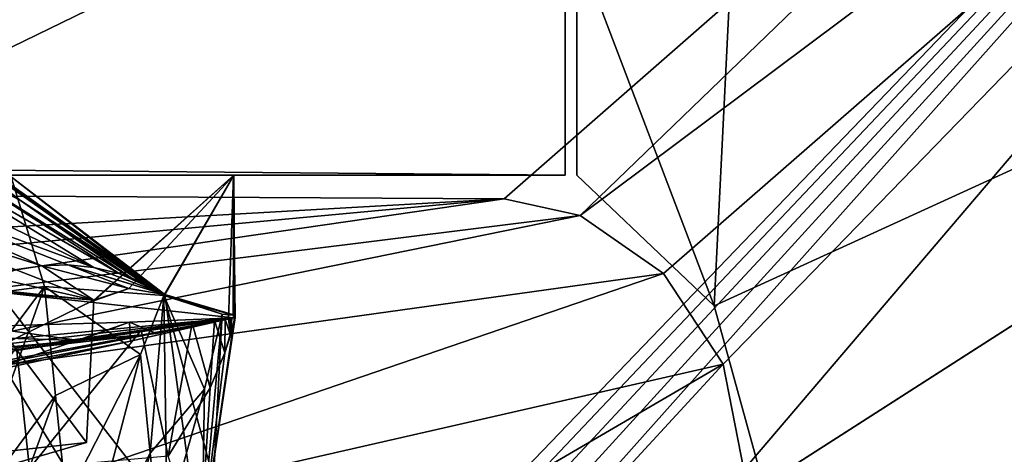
# Model space of a CAD drawing. Header units: metres. Extents: x -1204 to 0, y -809 to 0.
# Tile 128 of 130: x -84 to -42, y -64 to -46. Entities that reach past the tile are written whole.
import ezdxf

# ---------------------------------------------------------------- set-up
doc = ezdxf.new("R2010")
doc.units = ezdxf.units.M

msp = doc.modelspace()

# ---------------------------------------------------------------- linework, layer by layer
at = {"layer": 'top'}
for points in [[(-61.019341, -42.277069, 163.059708), (-61.019341, -52.277039, 163.059708), (-1143.019287, -42.277069, 163.059708)], [(-1143.019287, -42.277069, 163.059708), (-61.019341, -52.277039, 163.059708), (-1143.019287, -52.277039, 163.059708)], [(-1143.019287, -42.277069, 2063.059814), (-1143.019287, -52.277039, 2063.059814), (-61.019341, -42.277069, 2063.059814)], [(-1143.019287, -52.277039, 2063.059814), (-61.019341, -52.277039, 2063.059814), (-61.019341, -42.277069, 2063.059814)], [(-61.019341, -52.277039, 2063.059814), (-61.019341, -52.277039, 163.059708), (-61.019341, -42.277069, 2063.059814)], [(-61.019341, -52.277039, 163.059708), (-61.019341, -42.277069, 163.059708), (-61.019341, -42.277069, 2063.059814)], [(-93.985672, -46.135025, 762.625671), (-78.178719, -57.37738, 762.292114), (-94.495895, -45.780857, 940.544189)], [(-94.495895, -45.780857, 940.544189), (-78.178719, -57.37738, 762.292114), (-78.178719, -57.37738, 1010.350647)], [(-78.178719, -57.37738, 1010.350647), (-94.346695, -45.880821, 1053.425415), (-94.495895, -45.780857, 940.544189)], [(-84.759644, -52.335125, 1247.023193), (-94.346695, -45.880821, 1053.425415), (-78.178719, -57.37738, 1010.350647)], [(-92.554993, -88.741875, 761.512451), (-82.53112, -78.793983, 761.745605), (-93.985672, -46.135025, 762.625671)], [(-93.985672, -46.135025, 762.625671), (-82.53112, -78.793983, 761.745605), (-76.652695, -68.443481, 762)], [(-78.178719, -57.37738, 762.292114), (-93.985672, -46.135025, 762.625671), (-76.652695, -68.443481, 762)], [(-85.276665, -84.116219, 1277.919067), (-78.006813, -72.070419, 1278.213623), (-93.669357, -46.414337, 1278.922974)], [(-93.669357, -46.414337, 1278.922974), (-78.006813, -72.070419, 1278.213623), (-78.218864, -57.425652, 1278.595703)], [(-78.218864, -57.425652, 1278.595703), (-78.217918, -57.424534, 1433.302979), (-93.669357, -46.414337, 1278.922974)], [(-78.217918, -57.424534, 1433.302979), (-91.136795, -48.153843, 1453.190796), (-93.669357, -46.414337, 1278.922974)], [(-91.2136, -50.085922, 1829.632324), (-81.215988, -56.232765, 2025.059204), (-98.594261, -47.751736, 1829.632202)], [(-98.594261, -47.751736, 1829.632202), (-81.215988, -56.232765, 2025.059204), (-94.965324, -51.150623, 1927.345703)], [(-78.217918, -57.424534, 1433.302979), (-78.216393, -57.422707, 1510.637573), (-91.136795, -48.153843, 1453.190796)], [(-78.216393, -57.422707, 1510.637573), (-78.215408, -57.421501, 1549.247314), (-91.136795, -48.153843, 1453.190796)], [(-91.136795, -48.153843, 1453.190796), (-78.215408, -57.421501, 1549.247314), (-88.34642, -50.279877, 1634.200928)], [(-87.710281, -51.610596, 1829.632446), (-80.136925, -56.489822, 2025.059326), (-91.2136, -50.085922, 1829.632324)], [(-80.136925, -56.489822, 2025.059326), (-81.215988, -56.232765, 2025.059204), (-91.2136, -50.085922, 1829.632324)], [(-78.215408, -57.421501, 1549.247314), (-78.214973, -57.420971, 1568.390869), (-88.34642, -50.279877, 1634.200928)], [(-88.34642, -50.279877, 1634.200928), (-78.214973, -57.420971, 1568.390869), (-78.212738, -57.418293, 1589.528198)], [(-88.34642, -50.279877, 1634.200928), (-78.212738, -57.418293, 1589.528198), (-84.360336, -53.349972, 1829.632446)], [(-87.710281, -51.610596, 1829.632446), (-88.34642, -50.279877, 1634.200928), (-84.360336, -53.349972, 1829.632446)], [(-84.542458, -56.326405, 2025.059082), (-99.593521, -51.053921, 1927.345825), (-83.447311, -56.149998, 2025.059082)], [(-83.447311, -56.149998, 2025.059082), (-99.593521, -51.053921, 1927.345825), (-94.965324, -51.150623, 1927.345703)], [(-81.215988, -56.232765, 2025.059204), (-82.328918, -56.117882, 2025.059204), (-94.965324, -51.150623, 1927.345703)], [(-94.965324, -51.150623, 1927.345703), (-82.328918, -56.117882, 2025.059204), (-83.447311, -56.149998, 2025.059082)], [(-80.136925, -56.489822, 2025.059326), (-87.710281, -51.610596, 1829.632446), (-79.618309, -56.668224, 2025.059326)], [(-79.618309, -56.668224, 2025.059326), (-87.710281, -51.610596, 1829.632446), (-84.360336, -53.349972, 1829.632446)], [(-1143.019287, -52.277039, 2063.059814), (-592.221802, -52.277039, 2035.05957), (-61.019341, -52.277039, 2063.059814)], [(-61.019341, -52.277039, 163.059708), (-606.323853, -52.2771, 178.815674), (-1143.019287, -52.277039, 163.059708)], [(-579.647461, -52.277081, 180.079239), (-606.323853, -52.2771, 178.815674), (-61.019341, -52.277039, 163.059708)], [(-592.221802, -52.277039, 2035.05957), (-530.419067, -52.277027, 2033.819946), (-61.019341, -52.277039, 2063.059814)], [(-553.259033, -52.277065, 183.603622), (-579.647461, -52.277081, 180.079239), (-61.019341, -52.277039, 163.059708)], [(-527.484924, -52.277077, 189.304047), (-553.259033, -52.277065, 183.603622), (-61.019341, -52.277039, 163.059708)], [(-61.019341, -52.277039, 2063.059814), (-530.419067, -52.277027, 2033.819946), (-210.875702, -52.277069, 2039.214233)], [(-256.563019, -52.277069, 206.237686), (-527.484924, -52.277077, 189.304047), (-61.019341, -52.277039, 163.059708)], [(-61.019341, -52.277039, 163.059708), (-222.15715, -52.277069, 203.440186), (-256.563019, -52.277069, 206.237686)], [(-187.65834, -52.277069, 202.238358), (-222.15715, -52.277069, 203.440186), (-61.019341, -52.277039, 163.059708)], [(-210.875702, -52.277069, 2039.214233), (-143.068665, -52.277069, 2044.445557), (-61.019341, -52.277039, 2063.059814)], [(-131.164246, -52.277069, 204.764084), (-187.65834, -52.277069, 202.238358), (-61.019341, -52.277039, 163.059708)], [(-143.068665, -52.277069, 2044.445557), (-75.219818, -52.277069, 2045.059814), (-61.019341, -52.277039, 2063.059814)], [(-111.733101, -72.539726, 2041.728271), (-81.222069, -57.633026, 2044.11438), (-143.068665, -52.277069, 2044.445557)], [(-143.068665, -52.277069, 2044.445557), (-81.222069, -57.633026, 2044.11438), (-75.219818, -52.277069, 2045.059814)], [(-61.019341, -52.277039, 163.059708), (-75.228119, -52.277069, 213.077438), (-131.164246, -52.277069, 204.764084)], [(-75.228119, -52.277069, 213.077438), (-75.228119, -58.379692, 213.077438), (-131.164246, -52.277069, 204.764084)], [(-75.228119, -58.379692, 213.077438), (-103.681511, -61.071793, 208.113754), (-131.164246, -52.277069, 204.764084)], [(-81.222069, -57.633026, 2044.11438), (-81.192039, -57.635208, 2044.245605), (-75.219818, -52.277069, 2045.059814)], [(-75.219818, -52.277069, 2045.059814), (-81.192039, -57.635208, 2044.245605), (-79.710045, -57.132011, 2044.305176)], [(-79.710045, -57.132011, 2044.305176), (-78.180908, -57.387405, 2044.227783), (-75.219818, -52.277069, 2045.059814)], [(-75.219818, -52.277069, 2045.059814), (-78.180908, -57.387405, 2044.227783), (-78.17717, -57.389111, 2044.227417)], [(-75.246094, -58.266552, 2044.004028), (-75.219818, -52.277069, 2045.059814), (-78.17717, -57.389111, 2044.227417)], [(-75.228119, -52.277557, 661.559875), (-75.442535, -58.420784, 750.669678), (-75.226776, -58.379799, 664.875671)], [(-75.228119, -52.277557, 661.559875), (-75.16246, -58.375496, 751.349731), (-75.442535, -58.420784, 750.669678)], [(-75.219818, -52.277069, 2045.059814), (-75.246094, -58.266552, 2044.004028), (-75.169556, -58.268253, 762.261169)], [(-75.219818, -52.277069, 2045.059814), (-75.228119, -52.277557, 661.559875), (-61.019341, -52.277039, 2063.059814)], [(-61.019341, -52.277039, 2063.059814), (-75.228119, -52.277557, 661.559875), (-61.019341, -52.277039, 163.059708)], [(-75.228119, -52.277557, 661.559875), (-75.228119, -52.277069, 213.077438), (-61.019341, -52.277039, 163.059708)], [(-75.219818, -52.277069, 2045.059814), (-75.169556, -58.268253, 762.261169), (-75.228119, -52.277557, 661.559875)], [(-75.228119, -52.277557, 661.559875), (-75.228119, -58.379692, 420.13031), (-75.228119, -52.277069, 213.077438)], [(-75.228119, -58.379692, 420.13031), (-75.228119, -58.379692, 315.815704), (-75.228119, -52.277069, 213.077438)], [(-75.228119, -52.277069, 213.077438), (-75.228119, -58.379692, 315.815704), (-75.228119, -58.379692, 213.077438)], [(-75.228119, -58.379692, 661.559875), (-75.228119, -52.277557, 661.559875), (-75.226776, -58.379799, 664.875671)], [(-75.169556, -58.268253, 762.261169), (-75.16246, -58.375496, 751.349731), (-75.228119, -52.277557, 661.559875)], [(-75.228119, -58.379692, 661.559875), (-75.228119, -58.379692, 628.759521), (-75.228119, -52.277557, 661.559875)], [(-75.228119, -58.379692, 628.759521), (-75.228119, -58.379692, 524.444946), (-75.228119, -52.277557, 661.559875)], [(-75.228119, -52.277557, 661.559875), (-75.228119, -58.379692, 524.444946), (-75.228119, -58.379692, 420.13031)], [(-87.951897, -57.635136, 1246.151611), (-84.759644, -52.335125, 1247.023193), (-83.322838, -57.046894, 1250.608887)], [(-78.218758, -57.425575, 1258.327881), (-84.759644, -52.335125, 1247.023193), (-78.178719, -57.37738, 1010.350647)], [(-84.759644, -52.335125, 1247.023193), (-78.218758, -57.425575, 1258.327881), (-83.322838, -57.046894, 1250.608887)], [(-78.212738, -57.418293, 1589.528198), (-78.18158, -57.381042, 1935.807861), (-84.360336, -53.349972, 1829.632446)], [(-84.360336, -53.349972, 1829.632446), (-78.18158, -57.381042, 1935.807861), (-79.1175, -56.87727, 2025.059326)], [(-79.618309, -56.668224, 2025.059326), (-84.360336, -53.349972, 1829.632446), (-79.1175, -56.87727, 2025.059326)], [(-82.328918, -56.117882, 2025.059204), (-79.710045, -57.132011, 2044.305176), (-83.447311, -56.149998, 2025.059082)], [(-78.180908, -57.387405, 2044.227783), (-82.328918, -56.117882, 2025.059204), (-78.17717, -57.389111, 2044.227417)], [(-82.328918, -56.117882, 2025.059204), (-81.215988, -56.232765, 2025.059204), (-78.17717, -57.389111, 2044.227417)], [(-78.180908, -57.387405, 2044.227783), (-79.710045, -57.132011, 2044.305176), (-82.328918, -56.117882, 2025.059204)], [(-85.587784, -56.637264, 2025.059082), (-84.542458, -56.326405, 2025.059082), (-81.222069, -57.633026, 2044.11438)], [(-81.222069, -57.633026, 2044.11438), (-84.542458, -56.326405, 2025.059082), (-83.447311, -56.149998, 2025.059082)], [(-83.447311, -56.149998, 2025.059082), (-79.710045, -57.132011, 2044.305176), (-81.222069, -57.633026, 2044.11438)], [(-78.17717, -57.389111, 2044.227417), (-81.215988, -56.232765, 2025.059204), (-78.178795, -57.377563, 2033.196655)], [(-81.215988, -56.232765, 2025.059204), (-80.136925, -56.489822, 2025.059326), (-78.178795, -57.377563, 2033.196655)], [(-78.178795, -57.377563, 2033.196655), (-80.136925, -56.489822, 2025.059326), (-79.618309, -56.668224, 2025.059326)], [(-86.555603, -57.066879, 2025.059937), (-85.587784, -56.637264, 2025.059082), (-81.222069, -57.633026, 2044.11438)], [(-78.178795, -57.377563, 2033.196655), (-79.618309, -56.668224, 2025.059326), (-79.1175, -56.87727, 2025.059326)], [(-78.18158, -57.381042, 1935.807861), (-78.178955, -57.377792, 2022.353882), (-79.1175, -56.87727, 2025.059326)], [(-79.1175, -56.87727, 2025.059326), (-78.178955, -57.377792, 2022.353882), (-78.178909, -57.377735, 2025.059326)], [(-78.178909, -57.377735, 2025.059326), (-78.178909, -57.377735, 2025.145142), (-79.1175, -56.87727, 2025.059326)], [(-78.178909, -57.377735, 2025.145142), (-78.178909, -57.377731, 2025.316406), (-79.1175, -56.87727, 2025.059326)], [(-79.1175, -56.87727, 2025.059326), (-78.178909, -57.377731, 2025.316406), (-78.178902, -57.377724, 2025.659058)], [(-78.178902, -57.377724, 2025.659058), (-78.178894, -57.377708, 2026.344238), (-79.1175, -56.87727, 2025.059326)], [(-78.178894, -57.377708, 2026.344238), (-78.178871, -57.377678, 2027.714722), (-79.1175, -56.87727, 2025.059326)], [(-79.1175, -56.87727, 2025.059326), (-78.178871, -57.377678, 2027.714722), (-78.178795, -57.377563, 2033.196655)], [(-83.322838, -57.046894, 1250.608887), (-87.456749, -62.558933, 1249.045044), (-87.951897, -57.635136, 1246.151611)], [(-86.979866, -67.301018, 1252.228394), (-87.456749, -62.558933, 1249.045044), (-83.322838, -57.046894, 1250.608887)], [(-82.854408, -61.704945, 1253.486328), (-86.979866, -67.301018, 1252.228394), (-83.322838, -57.046894, 1250.608887)], [(-86.555603, -64.278046, 2025.059937), (-86.555603, -57.066879, 2025.059937), (-81.523582, -63.719326, 2043.042236)], [(-86.555603, -57.066879, 2025.059937), (-81.222069, -57.633026, 2044.11438), (-81.523582, -63.719326, 2043.042236)], [(-83.322838, -57.046894, 1250.608887), (-78.218758, -57.425575, 1258.327881), (-79.221069, -59.957474, 1257.703491)], [(-82.854408, -61.704945, 1253.486328), (-83.322838, -57.046894, 1250.608887), (-79.221069, -59.957474, 1257.703491)], [(-79.710045, -57.132011, 2044.305176), (-81.192039, -57.635208, 2044.245605), (-81.222069, -57.633026, 2044.11438)], [(-78.218758, -57.425575, 1258.327881), (-78.178719, -57.37738, 1010.350647), (-75.719025, -58.230202, 1267.624756)], [(-75.246094, -58.266552, 2044.004028), (-78.18158, -57.381042, 1935.807861), (-78.212738, -57.418293, 1589.528198)], [(-78.17717, -57.389111, 2044.227417), (-78.178955, -57.377792, 2022.353882), (-78.18158, -57.381042, 1935.807861)], [(-75.246094, -58.266552, 2044.004028), (-78.17717, -57.389111, 2044.227417), (-78.18158, -57.381042, 1935.807861)], [(-78.178909, -57.377735, 2025.059326), (-78.178955, -57.377792, 2022.353882), (-78.17717, -57.389111, 2044.227417)], [(-78.178902, -57.377724, 2025.659058), (-78.178909, -57.377731, 2025.316406), (-78.17717, -57.389111, 2044.227417)], [(-78.178909, -57.377731, 2025.316406), (-78.178909, -57.377735, 2025.145142), (-78.17717, -57.389111, 2044.227417)], [(-78.17717, -57.389111, 2044.227417), (-78.178909, -57.377735, 2025.145142), (-78.178909, -57.377735, 2025.059326)], [(-78.17717, -57.389111, 2044.227417), (-78.178894, -57.377708, 2026.344238), (-78.178902, -57.377724, 2025.659058)], [(-78.178871, -57.377678, 2027.714722), (-78.178894, -57.377708, 2026.344238), (-78.17717, -57.389111, 2044.227417)], [(-78.178795, -57.377563, 2033.196655), (-78.178871, -57.377678, 2027.714722), (-78.17717, -57.389111, 2044.227417)], [(-78.178719, -57.37738, 1010.350647), (-78.178719, -57.37738, 762.292114), (-75.719025, -58.230202, 1267.624756)], [(-75.719025, -58.230202, 1267.624756), (-78.178719, -57.37738, 762.292114), (-75.169556, -58.268253, 762.261169)], [(-75.169556, -58.268253, 762.261169), (-78.178719, -57.37738, 762.292114), (-76.652695, -68.443481, 762)], [(-111.733101, -72.539726, 2041.728271), (-81.523582, -63.719326, 2043.042236), (-81.222069, -57.633026, 2044.11438)], [(-78.218758, -57.425575, 1258.327881), (-78.795837, -64.185944, 1260.764771), (-79.221069, -59.957474, 1257.703491)], [(-78.795837, -64.185944, 1260.764771), (-78.218758, -57.425575, 1258.327881), (-76.470299, -61.44413, 1264.469604)], [(-78.217918, -57.424534, 1433.302979), (-78.218864, -57.425652, 1278.595703), (-75.719475, -58.230148, 1278.568115)], [(-78.006813, -72.070419, 1278.213623), (-76.087379, -65.27713, 1278.385498), (-78.218864, -57.425652, 1278.595703)], [(-78.218864, -57.425652, 1278.595703), (-76.087379, -65.27713, 1278.385498), (-75.719475, -58.230148, 1278.568115)], [(-78.218758, -57.425575, 1258.327881), (-75.719025, -58.230202, 1267.624756), (-76.470299, -61.44413, 1264.469604)], [(-78.216393, -57.422707, 1510.637573), (-78.217918, -57.424534, 1433.302979), (-75.719475, -58.230148, 1278.568115)], [(-75.719475, -58.230148, 1278.568115), (-78.215408, -57.421501, 1549.247314), (-78.216393, -57.422707, 1510.637573)], [(-78.214973, -57.420971, 1568.390869), (-78.215408, -57.421501, 1549.247314), (-75.719475, -58.230148, 1278.568115)], [(-78.212738, -57.418293, 1589.528198), (-78.214973, -57.420971, 1568.390869), (-75.719475, -58.230148, 1278.568115)], [(-75.719475, -58.230148, 1278.568115), (-75.246094, -58.266552, 2044.004028), (-78.212738, -57.418293, 1589.528198)], [(-76.087379, -65.27713, 1278.385498), (-76.572632, -67.605492, 1267.624756), (-75.719025, -58.230202, 1267.624756)], [(-75.719025, -58.230202, 1267.624756), (-76.572632, -67.605492, 1267.624756), (-76.470299, -61.44413, 1264.469604)], [(-75.719475, -58.230148, 1278.568115), (-76.087379, -65.27713, 1278.385498), (-75.719025, -58.230202, 1267.624756)], [(-75.719025, -58.230202, 1267.624756), (-75.169556, -58.268253, 762.261169), (-75.719475, -58.230148, 1278.568115)], [(-75.169556, -58.268253, 762.261169), (-75.246094, -58.266552, 2044.004028), (-75.719475, -58.230148, 1278.568115)], [(-115.289513, -66.238342, 664.6698), (-79.637787, -59.388416, 580.925659), (-75.228119, -58.379692, 628.759521)], [(-75.228119, -58.379692, 628.759521), (-75.228119, -58.379692, 661.559875), (-115.289513, -66.238342, 664.6698)], [(-75.228119, -58.379692, 661.559875), (-75.226776, -58.379799, 664.875671), (-115.289513, -66.238342, 664.6698)], [(-115.289513, -66.238342, 664.6698), (-75.226776, -58.379799, 664.875671), (-115.143257, -65.856537, 674.172241)], [(-75.226776, -58.379799, 664.875671), (-95.048058, -62.272488, 683.751221), (-115.143257, -65.856537, 674.172241)], [(-75.228119, -58.379692, 213.077438), (-75.228119, -58.379692, 315.815704), (-103.681511, -61.071793, 208.113754)], [(-75.228119, -58.379692, 315.815704), (-92.856056, -60.406384, 312.008362), (-103.681511, -61.071793, 208.113754)], [(-94.79509, -61.329617, 722.405762), (-95.048058, -62.272488, 683.751221), (-75.226776, -58.379799, 664.875671)], [(-75.226776, -58.379799, 664.875671), (-84.529381, -59.668465, 736.489136), (-94.79509, -61.329617, 722.405762)], [(-75.228119, -58.379692, 315.815704), (-75.228119, -58.379692, 420.13031), (-92.856056, -60.406384, 312.008362)], [(-75.228119, -58.379692, 420.13031), (-84.425903, -59.733139, 416.999786), (-92.856056, -60.406384, 312.008362)], [(-86.111771, -58.756042, 532.306885), (-79.687019, -58.568134, 580.488037), (-85.958694, -60.740765, 533.304199)], [(-79.687019, -58.568134, 580.488037), (-86.111771, -58.756042, 532.306885), (-81.862488, -59.355991, 520.878906)], [(-79.687019, -58.568134, 580.488037), (-79.637787, -59.388416, 580.925659), (-85.958694, -60.740765, 533.304199)], [(-79.190361, -58.907436, 743.487976), (-84.529381, -59.668465, 736.489136), (-75.226776, -58.379799, 664.875671)], [(-75.228119, -58.379692, 420.13031), (-75.228119, -58.379692, 524.444946), (-84.425903, -59.733139, 416.999786)], [(-75.228119, -58.379692, 524.444946), (-78.532654, -59.057274, 522.663513), (-84.425903, -59.733139, 416.999786)], [(-78.532654, -59.057274, 522.663513), (-79.687019, -58.568134, 580.488037), (-81.862488, -59.355991, 520.878906)], [(-79.687019, -58.568134, 580.488037), (-75.228119, -58.379692, 628.759521), (-79.637787, -59.388416, 580.925659)], [(-75.228119, -58.379692, 628.759521), (-79.687019, -58.568134, 580.488037), (-75.228119, -58.379692, 524.444946)], [(-79.687019, -58.568134, 580.488037), (-78.532654, -59.057274, 522.663513), (-75.228119, -58.379692, 524.444946)], [(-77.004929, -58.616394, 747.321045), (-79.190361, -58.907436, 743.487976), (-75.226776, -58.379799, 664.875671)], [(-78.03624, -64.313492, 747.015625), (-79.190361, -58.907436, 743.487976), (-77.004929, -58.616394, 747.321045)], [(-78.03624, -64.313492, 747.015625), (-77.004929, -58.616394, 747.321045), (-76.224754, -61.377674, 749.133789)], [(-75.226776, -58.379799, 664.875671), (-76.041763, -58.494289, 749.308044), (-77.004929, -58.616394, 747.321045)], [(-76.224754, -61.377674, 749.133789), (-77.004929, -58.616394, 747.321045), (-76.041763, -58.494289, 749.308044)], [(-76.671654, -68.496857, 751.349731), (-75.16246, -58.375496, 751.349731), (-76.652695, -68.443481, 762)], [(-75.16246, -58.375496, 751.349731), (-76.671654, -68.496857, 751.349731), (-75.594872, -59.879745, 750.228088)], [(-76.652695, -68.443481, 762), (-75.16246, -58.375496, 751.349731), (-75.169556, -58.268253, 762.261169)], [(-76.224754, -61.377674, 749.133789), (-76.041763, -58.494289, 749.308044), (-75.594872, -59.879745, 750.228088)], [(-75.593147, -58.43906, 750.317261), (-76.041763, -58.494289, 749.308044), (-75.226776, -58.379799, 664.875671)], [(-76.041763, -58.494289, 749.308044), (-75.593147, -58.43906, 750.317261), (-75.594872, -59.879745, 750.228088)], [(-75.354515, -59.12962, 750.783203), (-75.16246, -58.375496, 751.349731), (-75.594872, -59.879745, 750.228088)], [(-75.594872, -59.879745, 750.228088), (-75.593147, -58.43906, 750.317261), (-75.354515, -59.12962, 750.783203)], [(-75.442535, -58.420784, 750.669678), (-75.593147, -58.43906, 750.317261), (-75.226776, -58.379799, 664.875671)], [(-75.593147, -58.43906, 750.317261), (-75.442535, -58.420784, 750.669678), (-75.354515, -59.12962, 750.783203)], [(-75.16246, -58.375496, 751.349731), (-75.442467, -58.420776, 750.6698), (-75.442535, -58.420784, 750.669678)], [(-75.354515, -59.12962, 750.783203), (-75.442535, -58.420784, 750.669678), (-75.442467, -58.420776, 750.6698)], [(-75.442406, -58.420769, 750.669983), (-75.442467, -58.420776, 750.6698), (-75.16246, -58.375496, 751.349731)], [(-75.442467, -58.420776, 750.6698), (-75.442406, -58.420769, 750.669983), (-75.354515, -59.12962, 750.783203)], [(-75.442268, -58.420753, 750.670288), (-75.442406, -58.420769, 750.669983), (-75.16246, -58.375496, 751.349731)], [(-75.442406, -58.420769, 750.669983), (-75.442268, -58.420753, 750.670288), (-75.354515, -59.12962, 750.783203)], [(-75.16246, -58.375496, 751.349731), (-75.442001, -58.420719, 750.670959), (-75.442268, -58.420753, 750.670288)], [(-75.354515, -59.12962, 750.783203), (-75.442268, -58.420753, 750.670288), (-75.442001, -58.420719, 750.670959)], [(-75.441475, -58.420654, 750.672241), (-75.442001, -58.420719, 750.670959), (-75.16246, -58.375496, 751.349731)], [(-75.442001, -58.420719, 750.670959), (-75.441475, -58.420654, 750.672241), (-75.354515, -59.12962, 750.783203)], [(-75.440414, -58.420528, 750.674866), (-75.441475, -58.420654, 750.672241), (-75.16246, -58.375496, 751.349731)], [(-75.441475, -58.420654, 750.672241), (-75.440414, -58.420528, 750.674866), (-75.354515, -59.12962, 750.783203)], [(-75.16246, -58.375496, 751.349731), (-75.438293, -58.420273, 750.680115), (-75.440414, -58.420528, 750.674866)], [(-75.354515, -59.12962, 750.783203), (-75.440414, -58.420528, 750.674866), (-75.438293, -58.420273, 750.680115)], [(-75.434082, -58.419762, 750.690552), (-75.438293, -58.420273, 750.680115), (-75.16246, -58.375496, 751.349731)], [(-75.438293, -58.420273, 750.680115), (-75.434082, -58.419762, 750.690552), (-75.354515, -59.12962, 750.783203)], [(-75.42572, -58.418751, 750.711487), (-75.434082, -58.419762, 750.690552), (-75.16246, -58.375496, 751.349731)], [(-75.434082, -58.419762, 750.690552), (-75.42572, -58.418751, 750.711487), (-75.354515, -59.12962, 750.783203)], [(-75.16246, -58.375496, 751.349731), (-75.409164, -58.416752, 750.753418), (-75.42572, -58.418751, 750.711487)], [(-75.354515, -59.12962, 750.783203), (-75.42572, -58.418751, 750.711487), (-75.409164, -58.416752, 750.753418)], [(-75.375618, -58.412708, 750.837097), (-75.409164, -58.416752, 750.753418), (-75.16246, -58.375496, 751.349731)], [(-75.409164, -58.416752, 750.753418), (-75.375618, -58.412708, 750.837097), (-75.354515, -59.12962, 750.783203)], [(-75.298264, -58.403408, 750.999878), (-75.375618, -58.412708, 750.837097), (-75.16246, -58.375496, 751.349731)], [(-75.375618, -58.412708, 750.837097), (-75.298264, -58.403408, 750.999878), (-75.354515, -59.12962, 750.783203)], [(-75.354515, -59.12962, 750.783203), (-75.298264, -58.403408, 750.999878), (-75.16246, -58.375496, 751.349731)], [(-81.862488, -59.355991, 520.878906), (-86.111771, -58.756042, 532.306885), (-94.493401, -58.943001, 484.370361)], [(-87.126633, -59.842953, 467.232635), (-81.862488, -59.355991, 520.878906), (-94.493401, -58.943001, 484.370361)], [(-84.425903, -59.733139, 416.999786), (-78.532654, -59.057274, 522.663513), (-87.126633, -59.842953, 467.232635)], [(-78.532654, -59.057274, 522.663513), (-81.862488, -59.355991, 520.878906), (-87.126633, -59.842953, 467.232635)], [(-83.975372, -64.845329, 739.582703), (-84.529381, -59.668465, 736.489136), (-79.190361, -58.907436, 743.487976)], [(-83.975372, -64.845329, 739.582703), (-79.190361, -58.907436, 743.487976), (-78.03624, -64.313492, 747.015625)], [(-85.958694, -60.740765, 533.304199), (-79.637787, -59.388416, 580.925659), (-115.289513, -66.238342, 664.6698)], [(-90.704628, -67.781227, 734.823608), (-84.529381, -59.668465, 736.489136), (-83.975372, -64.845329, 739.582703)], [(-75.594872, -59.879745, 750.228088), (-76.671654, -68.496857, 751.349731), (-76.224754, -61.377674, 749.133789)], [(-82.404205, -66.181808, 1256.637451), (-82.854408, -61.704945, 1253.486328), (-79.221069, -59.957474, 1257.703491)], [(-81.973656, -70.463234, 1260.05188), (-82.404205, -66.181808, 1256.637451), (-79.221069, -59.957474, 1257.703491)], [(-79.221069, -59.957474, 1257.703491), (-78.795837, -64.185944, 1260.764771), (-81.973656, -70.463234, 1260.05188)], [(-76.470299, -61.44413, 1264.469604), (-78.389473, -68.226845, 1264.076782), (-78.795837, -64.185944, 1260.764771)], [(-76.470299, -61.44413, 1264.469604), (-76.572632, -67.605492, 1267.624756), (-78.389473, -68.226845, 1264.076782)], [(-76.671654, -68.496857, 751.349731), (-78.03624, -64.313492, 747.015625), (-76.224754, -61.377674, 749.133789)], [(-86.523056, -71.843536, 1255.689941), (-86.979866, -67.301018, 1252.228394), (-82.854408, -61.704945, 1253.486328)], [(-82.404205, -66.181808, 1256.637451), (-86.523056, -71.843536, 1255.689941), (-82.854408, -61.704945, 1253.486328)], [(-86.555603, -64.278046, 2025.059937), (-81.523582, -63.719326, 2043.042236), (-111.733101, -72.539726, 2041.728271)], [(-78.795837, -64.185944, 1260.764771), (-81.564079, -74.535995, 1263.719727), (-81.973656, -70.463234, 1260.05188)], [(-78.389473, -68.226845, 1264.076782), (-81.564079, -74.535995, 1263.719727), (-78.795837, -64.185944, 1260.764771)]]:
    msp.add_3dface(points, dxfattribs=at)
at = {"layer": 'top01'}
for points in [[(-54.633179, -57.865437, 163.059708), (-60.519489, -42.401562, 163.059708), (-53.519489, -35.401562, 163.059708)], [(-60.519489, -42.401562, 2063.059814), (-54.633179, -57.865437, 2063.059814), (-53.519489, -35.401562, 2063.059814)], [(-52.518909, -65.543846, 163.059708), (-54.633179, -57.865437, 163.059708), (-5.519217, -35.401562, 163.059708)], [(-5.519217, -35.401562, 163.059708), (-54.633179, -57.865437, 163.059708), (-53.519489, -35.401562, 163.059708)], [(-53.519489, -35.401562, 2063.059814), (-54.633179, -57.865437, 2063.059814), (-5.519217, -35.401562, 2063.059814)], [(-54.633179, -57.865437, 2063.059814), (-52.518909, -65.543846, 2063.059814), (-5.519217, -35.401562, 2063.059814)], [(-5.519217, -35.401562, 163.059708), (-38.838268, -744.103516, 163.059708), (-52.518909, -738.401428, 163.059708)], [(-52.518909, -738.401428, 163.059708), (-52.518909, -65.543846, 163.059708), (-5.519217, -35.401562, 163.059708)], [(-5.519217, -35.401562, 2063.059814), (-52.518909, -65.543846, 2063.059814), (-52.518909, -738.401428, 2063.059814)], [(-38.838268, -744.103516, 2063.059814), (-5.519217, -35.401562, 2063.059814), (-52.518909, -738.401428, 2063.059814)], [(-54.633179, -57.865437, 163.059708), (-60.519489, -52.277039, 163.059708), (-60.519489, -42.401562, 163.059708)], [(-60.519489, -42.401562, 2063.059814), (-60.519489, -52.277039, 2063.059814), (-54.633179, -57.865437, 2063.059814)], [(-60.519489, -52.277039, 2063.059814), (-60.519489, -42.401562, 2063.059814), (-60.519489, -52.277039, 163.059708)], [(-60.519489, -42.401562, 2063.059814), (-60.519489, -42.401562, 163.059708), (-60.519489, -52.277039, 163.059708)], [(-60.519489, -52.277039, 2063.059814), (-60.519489, -52.277039, 163.059708), (-54.633179, -57.865437, 2063.059814)], [(-60.519489, -52.277039, 163.059708), (-54.633179, -57.865437, 163.059708), (-54.633179, -57.865437, 2063.059814)], [(-54.633179, -57.865437, 2063.059814), (-54.633179, -57.865437, 163.059708), (-52.518909, -65.543846, 2063.059814)], [(-54.633179, -57.865437, 163.059708), (-52.518909, -65.543846, 163.059708), (-52.518909, -65.543846, 2063.059814)]]:
    msp.add_3dface(points, dxfattribs=at)
at = {"layer": 'top0123459'}
for points in [[(-10, -10, 90), (-602.021179, -625.846375, 90), (-1194.042358, -10, 90)], [(-594.006104, -626.560364, 90), (-602.021179, -625.846375, 90), (-10, -10, 90)], [(-585.781799, -628.854126, 90), (-594.006104, -626.560364, 90), (-10, -10, 90)], [(-577.802734, -632.855408, 90), (-585.781799, -628.854126, 90), (-10, -10, 90)], [(-10, -10, 90), (-570.615173, -638.481506, 90), (-577.802734, -632.855408, 90)], [(-317.021149, -753.244812, 90), (-570.615173, -638.481506, 90), (-10, -10, 90)], [(-10.00001, -794.032166, 90), (-317.021149, -753.244812, 90), (-10, -10, 90)], [(-1183.620728, -15.461353, 163.059708), (-602.021118, -52.186188, 163.059708), (-20.421591, -15.461353, 163.059708)], [(-602.021118, -52.186188, 163.059708), (-469.693329, -52.230034, 163.059708), (-20.421591, -15.461353, 163.059708)], [(-20.421591, -15.461353, 163.059708), (-469.693329, -52.230034, 163.059708), (-401.668549, -52.29002, 163.059708)], [(-401.668549, -52.29002, 163.059708), (-333.725525, -52.381508, 163.059708), (-20.421591, -15.461353, 163.059708)], [(-333.725525, -52.381508, 163.059708), (-267.446167, -52.509037, 163.059708), (-20.421591, -15.461353, 163.059708)], [(-20.421591, -15.461353, 163.059708), (-267.446167, -52.509037, 163.059708), (-200.119171, -52.689598, 163.059708)], [(-200.119171, -52.689598, 163.059708), (-165.851547, -52.806744, 163.059708), (-20.421591, -15.461353, 163.059708)], [(-165.851547, -52.806744, 163.059708), (-131.69278, -52.94434, 163.059708), (-20.421591, -15.461353, 163.059708)], [(-20.421591, -15.461353, 163.059708), (-131.69278, -52.94434, 163.059708), (-97.7351, -53.105221, 163.059708)], [(-97.7351, -53.105221, 163.059708), (-63.627033, -53.278889, 163.059708), (-20.421591, -15.461353, 163.059708)], [(-63.627033, -53.278889, 163.059708), (-60.374561, -54.002296, 163.059708), (-20.421591, -15.461353, 163.059708)], [(-20.421591, -15.461353, 163.059708), (-60.374561, -54.002296, 163.059708), (-15.461391, -20.421553, 163.059708)], [(-15.461391, -20.421553, 163.059708), (-60.374561, -54.002296, 163.059708), (-56.800224, -56.479313, 163.059708)], [(-56.800224, -56.479313, 163.059708), (-54.251095, -60.36776, 163.059708), (-15.461391, -20.421553, 163.059708)], [(-54.193344, -316.998016, 163.059708), (-54.279274, -402.016876, 163.059708), (-15.461391, -20.421553, 163.059708)], [(-15.461391, -20.421553, 163.059708), (-54.279274, -402.016876, 163.059708), (-15.461402, -783.610596, 163.059708)], [(-54.251095, -60.36776, 163.059708), (-53.359051, -64.894684, 163.059708), (-15.461391, -20.421553, 163.059708)], [(-54.083916, -274.499115, 163.059708), (-54.193344, -316.998016, 163.059708), (-15.461391, -20.421553, 163.059708)], [(-53.951393, -233.283218, 163.059708), (-54.083916, -274.499115, 163.059708), (-15.461391, -20.421553, 163.059708)], [(-15.461391, -20.421553, 163.059708), (-53.794167, -189.253525, 163.059708), (-53.951393, -233.283218, 163.059708)], [(-53.685776, -159.598999, 163.059708), (-53.794167, -189.253525, 163.059708), (-15.461391, -20.421553, 163.059708)], [(-53.499557, -107.361809, 163.059708), (-53.685776, -159.598999, 163.059708), (-15.461391, -20.421553, 163.059708)], [(-15.461391, -20.421553, 163.059708), (-53.359051, -64.894684, 163.059708), (-53.499557, -107.361809, 163.059708)], [(-97.7351, -53.105221, 163.059708), (-110.622002, -55.960331, 151.817764), (-63.627033, -53.278889, 163.059708)], [(-110.622002, -55.960331, 151.817764), (-123.774139, -58.869568, 140.341736), (-63.627033, -53.278889, 163.059708)], [(-63.627033, -53.278889, 163.059708), (-123.774139, -58.869568, 140.341736), (-118.53315, -61.246933, 118.953995)], [(-60.374561, -54.002296, 163.059708), (-63.627033, -53.278889, 163.059708), (-118.53315, -61.246933, 118.953995)], [(-106.787247, -63.440125, 118.91571), (-60.374561, -54.002296, 163.059708), (-118.53315, -61.246933, 118.953995)], [(-56.800224, -56.479313, 163.059708), (-60.374561, -54.002296, 163.059708), (-106.787247, -63.440125, 118.91571)], [(-96.019035, -69.893349, 118.80307), (-56.800224, -56.479313, 163.059708), (-106.787247, -63.440125, 118.91571)], [(-54.251095, -60.36776, 163.059708), (-56.800224, -56.479313, 163.059708), (-96.019035, -69.893349, 118.80307)], [(-87.875092, -79.9851, 118.626915), (-54.251095, -60.36776, 163.059708), (-96.019035, -69.893349, 118.80307)], [(-54.251095, -60.36776, 163.059708), (-87.875092, -79.9851, 118.626915), (-83.725204, -92.362556, 118.410866)], [(-53.359051, -64.894684, 163.059708), (-54.251095, -60.36776, 163.059708), (-83.725204, -92.362556, 118.410866)]]:
    msp.add_3dface(points, dxfattribs=at)

doc.saveas('drawing.dxf')
